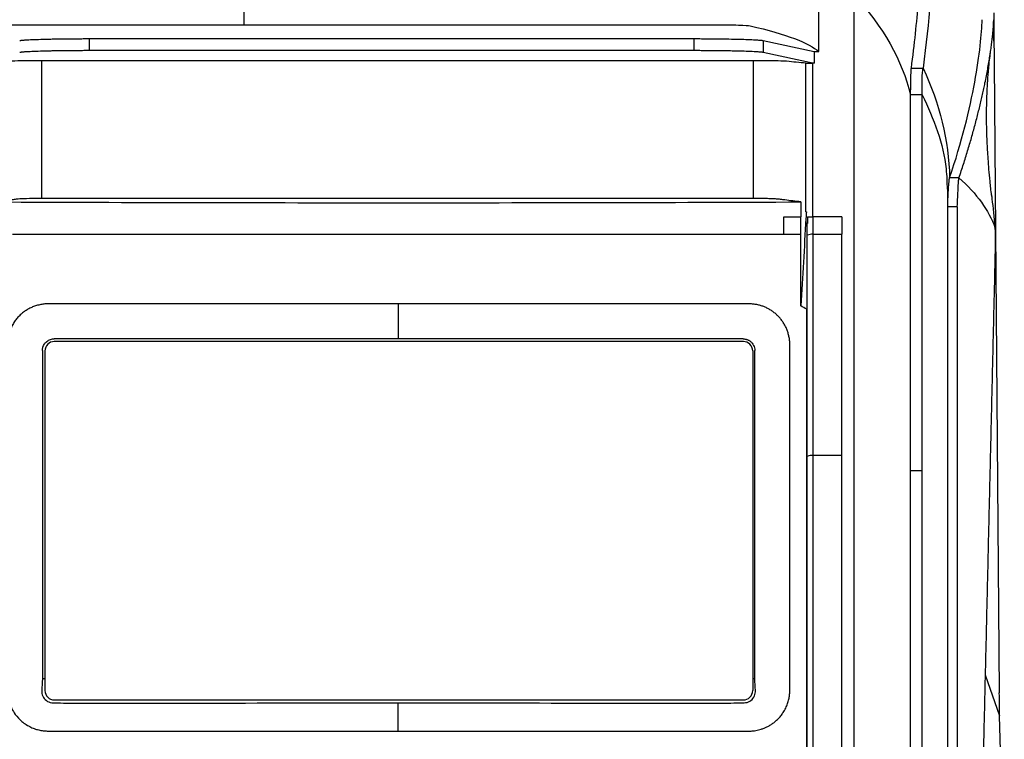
# Model space of a CAD drawing. Header units: millimetres. Extents: x -0.39 to 0.76, y -0.29 to 0.59.
# Tile 45 of 137: x 0.1862 to 0.2706, y 0.1814 to 0.2431. Entities that reach past the tile are written whole.
import ezdxf

# ---------------------------------------------------------------- set-up
doc = ezdxf.new("R2010")
doc.units = ezdxf.units.MM

msp = doc.modelspace()

# ---------------------------------------------------------------- linework, layer by layer
at = {"color": 7, "linetype": 'Continuous', "lineweight": 25}
for p, q in [((0.205454, 0.242698), (0.205454, 0.24559)), ((0.205454, 0.242698), (0.207454, 0.242698)), ((0.207454, 0.242698), (0.24584, 0.242698)), ((0.192185, 0.241508), (0.24401, 0.241508)), ((0.192185, 0.241508), (0.192185, 0.240508)), ((0.24401, 0.240508), (0.24401, 0.241508)), ((0.249947, 0.241345), (0.254305, 0.2404)), ((0.249947, 0.241345), (0.249947, 0.240345)), ((0.192185, 0.240508), (0.24401, 0.240508)), ((0.269721, 0.240575), (0.26973, 0.239465)), ((0.188131, 0.227808), (0.188131, 0.239609)), ((0.249118, 0.239609), (0.188131, 0.239609)), ((0.249118, 0.227808), (0.249118, 0.239609)), ((0.249947, 0.240345), (0.254305, 0.2394)), ((0.254305, 0.2404), (0.254707, 0.2404)), ((0.254305, 0.239393), (0.254168, 0.239393)), ((0.262634, 0.238984), (0.263634, 0.238984)), ((0.26973, 0.239465), (0.270171, 0.185429)), ((0.263572, 0.236691), (0.262572, 0.236691)), ((0.249118, 0.227808), (0.188131, 0.227808)), ((0.265772, 0.217134), (0.265769, 0.228602)), ((0.266572, 0.227086), (0.265772, 0.227086)), ((0.253601, 0.226673), (0.253635, 0.226673)), ((0.253645, 0.226673), (0.253635, 0.226673)), ((0.256669, 0.226236), (0.254219, 0.226236)), ((0.253719, 0.225673), (0.253581, 0.225673)), ((0.253719, 0.224652), (0.253719, 0.225674)), ((0.254219, 0.224736), (0.256669, 0.224736)), ((0.218668, 0.215774), (0.189179, 0.215774)), ((0.248237, 0.215542), (0.189197, 0.215542)), ((0.248219, 0.215774), (0.218668, 0.215774)), ((0.188179, 0.214774), (0.188179, 0.186621)), ((0.188397, 0.214742), (0.188397, 0.185622)), ((0.249037, 0.214742), (0.249037, 0.185622)), ((0.249219, 0.186621), (0.249219, 0.214774)), ((0.256669, 0.20577), (0.254219, 0.20577)), ((0.262572, 0.20449), (0.263572, 0.20449)), ((0.188397, 0.186621), (0.188179, 0.186621)), ((0.249219, 0.186621), (0.249037, 0.186621)), ((0.189197, 0.184822), (0.248237, 0.184822)), ((0.270598, 0.167549), (0.2702, 0.183454))]:
    msp.add_line(p, q, dxfattribs=at)
at = {"color": 9, "linetype": 'Continuous', "lineweight": 25}
msp.add_line((0.268957, 0.186969), (0.2702, 0.183454), dxfattribs=at)
at = {"color": 7, "linetype": 'Continuous', "lineweight": 25}
for centre, radius, start, end in [((0.254098, 0.223925), 0.0008202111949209, 81.480275, 117.480661), ((0.189197, 0.214742), 0.0007999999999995, 90, 180), ((0.248237, 0.214742), 0.0008000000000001, 0, 90), ((0.254097, 0.20477), 0.001007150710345, 82.994471, 111.99248), ((0.189197, 0.185622), 0.0007999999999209, 180, 270), ((0.248237, 0.185622), 0.0008, 270, 0)]:
    msp.add_arc(centre, radius, start, end, dxfattribs=at)
for points, knots in [([(0.2626339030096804, 0.2389839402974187), (0.2629018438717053, 0.2410424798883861), (0.2631006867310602, 0.2429144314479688), (0.2633928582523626, 0.2463270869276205), (0.2636729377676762, 0.2509427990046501), (0.2636263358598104, 0.2541797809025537), (0.2636263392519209, 0.2558546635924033)], [0, 0, 0, 0, 0.25, 0.25, 0.5, 1, 1, 1, 1]), ([(0.2667144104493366, 0.2295846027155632), (0.266780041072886, 0.2297788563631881), (0.2669116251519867, 0.2301683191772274), (0.2670997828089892, 0.2307459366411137), (0.2672818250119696, 0.2313199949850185), (0.2674570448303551, 0.2318894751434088), (0.2676256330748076, 0.2324540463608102), (0.2677875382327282, 0.2330131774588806), (0.2679427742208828, 0.2335663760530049), (0.2680913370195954, 0.2341131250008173), (0.2682332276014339, 0.2346528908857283), (0.2683684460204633, 0.2351851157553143), (0.2684969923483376, 0.2357092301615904), (0.2686188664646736, 0.236224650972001), (0.2687340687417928, 0.2367307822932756), (0.2688425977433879, 0.2372270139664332), (0.2689540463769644, 0.237758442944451), (0.269066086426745, 0.2383208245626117), (0.2691762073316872, 0.2389087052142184), (0.2692758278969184, 0.239477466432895), (0.2693649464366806, 0.2400255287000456), (0.2694435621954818, 0.2405512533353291), (0.2695116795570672, 0.2410529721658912), (0.2695692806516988, 0.2415288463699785), (0.2696164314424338, 0.2419774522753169), (0.269652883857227, 0.2423963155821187), (0.2696795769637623, 0.2427870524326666), (0.2696884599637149, 0.2430183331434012), (0.2696929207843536, 0.2431344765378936)], [0, 0, 0, 0, 0.0318727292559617, 0.0639022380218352, 0.0960886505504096, 0.1284321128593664, 0.1609327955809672, 0.1935908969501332, 0.2264066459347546, 0.2593803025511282, 0.2925120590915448, 0.3258020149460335, 0.3592503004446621, 0.3928570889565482, 0.4266226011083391, 0.4605471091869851, 0.494630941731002, 0.5384988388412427, 0.5827810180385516, 0.6274775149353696, 0.6725884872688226, 0.7181142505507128, 0.764055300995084, 0.8104122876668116, 0.8571853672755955, 0.904374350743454, 0.9519791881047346, 1, 1, 1, 1]), ([(0.2696964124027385, 0.2437357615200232), (0.2696957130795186, 0.2431681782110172), (0.2696944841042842, 0.242170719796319), (0.2697004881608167, 0.2412361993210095), (0.2697030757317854, 0.2408334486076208)], [0, 0, 0, 0, 0.5690295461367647, 1, 1, 1, 1]), ([(0.1640625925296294, 0.2426984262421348), (0.164395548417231, 0.242698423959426), (0.1647285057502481, 0.2426984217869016), (0.1672389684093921, 0.2426984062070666), (0.1715940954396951, 0.2426983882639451), (0.1850580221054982, 0.2426983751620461), (0.1963451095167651, 0.2426984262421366), (0.2054538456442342, 0.2426984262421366)], [3.331036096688, 3.331036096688, 3.331036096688, 3.331036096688, 3.3801780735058, 3.3801780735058, 3.7015597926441, 4.0229415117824, 5.3672068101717, 5.3672068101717, 5.3672068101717, 5.3672068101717]), ([(0.2458404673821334, 0.2426982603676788), (0.2465581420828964, 0.2426982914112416), (0.2472728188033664, 0.2426898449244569), (0.2483520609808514, 0.2426600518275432), (0.2487166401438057, 0.2426387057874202), (0.2488129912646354, 0.2426162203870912)], [0, 0, 0, 0, 0.5, 0.5, 1, 1, 1, 1]), ([(0.1862323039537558, 0.2413417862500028), (0.1862433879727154, 0.2413443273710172), (0.1862654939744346, 0.2413493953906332), (0.1863106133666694, 0.2413569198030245), (0.186364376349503, 0.2413643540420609), (0.1864276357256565, 0.2413716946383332), (0.1865001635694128, 0.2413789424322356), (0.1865820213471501, 0.2413860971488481), (0.1866731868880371, 0.2413931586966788), (0.1867736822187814, 0.2414001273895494), (0.1870103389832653, 0.2414149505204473), (0.1874528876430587, 0.2414365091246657), (0.1880875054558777, 0.2414575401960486), (0.1886651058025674, 0.2414721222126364), (0.1891337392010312, 0.2414818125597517), (0.1896258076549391, 0.241490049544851), (0.1900958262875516, 0.2414962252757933), (0.1905363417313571, 0.2415007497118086), (0.1909412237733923, 0.2415039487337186), (0.1913512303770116, 0.241506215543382), (0.1917663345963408, 0.2415076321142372), (0.1920449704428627, 0.2415078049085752), (0.1921848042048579, 0.2415078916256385)], [0, 0, 0, 0, 0.0280473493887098, 0.0559377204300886, 0.083715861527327, 0.1114270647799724, 0.1391169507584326, 0.1668312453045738, 0.1946155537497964, 0.2225151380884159, 0.2505747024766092, 0.3762239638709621, 0.5019322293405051, 0.5667744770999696, 0.6316791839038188, 0.6954142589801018, 0.7592127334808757, 0.807597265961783, 0.8556329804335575, 0.903554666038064, 0.9515987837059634, 1, 1, 1, 1]), ([(0.2440102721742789, 0.2415078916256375), (0.2440960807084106, 0.2415078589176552), (0.2442672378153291, 0.2415077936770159), (0.2445229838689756, 0.2415072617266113), (0.2447768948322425, 0.2415064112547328), (0.2450289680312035, 0.2415052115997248), (0.2452792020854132, 0.2415036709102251), (0.2455275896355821, 0.2415017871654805), (0.2457741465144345, 0.2414995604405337), (0.2462798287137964, 0.2414942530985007), (0.2470200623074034, 0.2414835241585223), (0.2479056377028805, 0.2414637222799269), (0.2486644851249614, 0.2414394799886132), (0.2491508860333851, 0.2414168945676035), (0.249448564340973, 0.2413986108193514), (0.2496211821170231, 0.2413857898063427), (0.2497622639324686, 0.2413726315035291), (0.2498746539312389, 0.2413591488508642), (0.2499230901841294, 0.2413499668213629), (0.2499474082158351, 0.241345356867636)], [0, 0, 0, 0, 0.0301073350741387, 0.0600532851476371, 0.0898921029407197, 0.1196786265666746, 0.1494679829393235, 0.1793152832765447, 0.209275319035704, 0.2394022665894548, 0.366234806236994, 0.4931459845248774, 0.6178187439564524, 0.7425662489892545, 0.7943230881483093, 0.845664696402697, 0.8968706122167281, 0.948222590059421, 1, 1, 1, 1]), ([(0.2696014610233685, 0.2419066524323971), (0.2696163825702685, 0.241828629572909), (0.2697040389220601, 0.2413702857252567), (0.2697134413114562, 0.2409358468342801), (0.2697212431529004, 0.2405753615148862)], [0, 0, 0, 0, 0.1702277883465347, 1, 1, 1, 1]), ([(0.1862323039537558, 0.2403417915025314), (0.1862437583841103, 0.2403443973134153), (0.1862668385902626, 0.2403496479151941), (0.1863150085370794, 0.240357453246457), (0.1863737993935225, 0.240365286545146), (0.1864444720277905, 0.2403731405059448), (0.1865269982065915, 0.2403810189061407), (0.1866216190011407, 0.240388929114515), (0.1867284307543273, 0.2403968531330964), (0.1869694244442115, 0.2404130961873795), (0.1874219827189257, 0.2404356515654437), (0.1880516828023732, 0.2404564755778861), (0.1886040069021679, 0.2404705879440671), (0.1890188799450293, 0.2404793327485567), (0.1894527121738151, 0.2404869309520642), (0.1899005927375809, 0.2404933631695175), (0.1903574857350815, 0.2404986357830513), (0.1908184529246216, 0.2405027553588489), (0.1912787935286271, 0.2405056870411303), (0.1917341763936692, 0.2405075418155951), (0.1920358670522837, 0.2405077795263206), (0.1921848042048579, 0.2405078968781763)], [0, 0, 0, 0, 0.0288358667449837, 0.0581030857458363, 0.087784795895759, 0.1178621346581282, 0.1483142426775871, 0.1791182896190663, 0.2102495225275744, 0.241681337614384, 0.3700447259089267, 0.4998705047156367, 0.5579545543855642, 0.6158349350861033, 0.6733124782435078, 0.7301961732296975, 0.7863068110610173, 0.841480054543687, 0.8955688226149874, 0.9484449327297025, 1, 1, 1, 1]), ([(0.2440102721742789, 0.2405078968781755), (0.2440926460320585, 0.2405078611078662), (0.2442585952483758, 0.2405077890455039), (0.2445088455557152, 0.2405072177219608), (0.2447616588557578, 0.2405063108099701), (0.2450163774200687, 0.2405050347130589), (0.245272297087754, 0.2405033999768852), (0.2455286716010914, 0.2405014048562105), (0.245784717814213, 0.2404990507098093), (0.2460396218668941, 0.2404963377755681), (0.2462925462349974, 0.2404932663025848), (0.2465426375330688, 0.240489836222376), (0.2467890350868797, 0.2404860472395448), (0.247030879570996, 0.2404818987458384), (0.2472673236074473, 0.240477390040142), (0.2474975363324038, 0.2404725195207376), (0.2477207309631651, 0.2404672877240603), (0.248129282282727, 0.240456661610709), (0.2487101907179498, 0.2404376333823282), (0.2492005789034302, 0.2404144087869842), (0.2494968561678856, 0.2403952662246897), (0.2496547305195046, 0.2403830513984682), (0.2497820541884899, 0.240370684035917), (0.2498820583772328, 0.2403582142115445), (0.2499257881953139, 0.24034961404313), (0.2499474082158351, 0.2403453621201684)], [0, 0, 0, 0, 0.0288958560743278, 0.0582131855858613, 0.0879351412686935, 0.1180429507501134, 0.1485159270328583, 0.1793314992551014, 0.2104652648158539, 0.2418910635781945, 0.273581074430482, 0.3055059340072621, 0.3376348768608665, 0.3699358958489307, 0.4023759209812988, 0.4349210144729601, 0.4675365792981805, 0.5001875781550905, 0.6206644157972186, 0.7581373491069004, 0.8082740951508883, 0.8576227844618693, 0.9060833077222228, 0.9535675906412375, 1, 1, 1, 1]), ([(0.2695053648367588, 0.2280863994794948), (0.2694618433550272, 0.2284910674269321), (0.2693729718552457, 0.2293174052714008), (0.2692801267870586, 0.2303267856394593), (0.269211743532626, 0.2312141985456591), (0.2691669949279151, 0.231933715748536), (0.2691314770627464, 0.2326124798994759), (0.2691072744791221, 0.2332122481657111), (0.2690891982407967, 0.2338478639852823), (0.2690790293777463, 0.2345025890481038), (0.2690783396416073, 0.2352260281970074), (0.269088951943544, 0.2359358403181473), (0.269108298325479, 0.2365811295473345), (0.2691315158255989, 0.2371203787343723), (0.2691557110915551, 0.2375684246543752), (0.2691839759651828, 0.2380129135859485), (0.2692219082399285, 0.23852352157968), (0.2692779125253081, 0.2391526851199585), (0.2693504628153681, 0.2398452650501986), (0.2694127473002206, 0.2403099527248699), (0.2694434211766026, 0.2405388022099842)], [0, 0, 0, 0, 0.0621965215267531, 0.1270062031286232, 0.1936492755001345, 0.2593136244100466, 0.3163176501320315, 0.3638547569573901, 0.4053730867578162, 0.4578124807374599, 0.5165450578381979, 0.5798918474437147, 0.6358813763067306, 0.6837581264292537, 0.723133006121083, 0.7577936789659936, 0.8036752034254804, 0.8614000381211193, 0.9317422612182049, 0.9999999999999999, 0.9999999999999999, 0.9999999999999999, 0.9999999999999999]), ([(0.2535996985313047, 0.2394066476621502), (0.2536395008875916, 0.239402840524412), (0.2537151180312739, 0.2393994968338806), (0.2539165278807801, 0.2393947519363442), (0.2540410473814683, 0.2393934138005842), (0.2541678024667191, 0.2393934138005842)], [0, 0, 0, 0, 0.5, 0.5, 1, 1, 1, 1]), ([(0.2625720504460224, 0.2366911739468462), (0.2625720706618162, 0.2367169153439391), (0.262572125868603, 0.2367872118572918), (0.2625726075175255, 0.2369187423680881), (0.2625737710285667, 0.2370921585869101), (0.2625756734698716, 0.2372754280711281), (0.2625788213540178, 0.2375149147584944), (0.2625834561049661, 0.2377935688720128), (0.2625907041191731, 0.238105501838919), (0.2625981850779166, 0.238347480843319), (0.2626047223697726, 0.2385207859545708), (0.2626105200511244, 0.2386547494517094), (0.262617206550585, 0.2387833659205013), (0.2626252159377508, 0.2389041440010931), (0.2626310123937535, 0.2389573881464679), (0.2626339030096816, 0.238983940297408)], [0, 0, 0, 0, 0.0239680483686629, 0.0654537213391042, 0.1244921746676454, 0.1921891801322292, 0.2499777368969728, 0.3749244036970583, 0.4997190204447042, 0.6247416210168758, 0.6919684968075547, 0.7498467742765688, 0.8335046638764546, 0.9169709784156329, 1, 1, 1, 1]), ([(0.2657850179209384, 0.2278549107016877), (0.2657854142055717, 0.2278797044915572), (0.2657903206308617, 0.2281866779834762), (0.2658167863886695, 0.2286508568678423), (0.2658568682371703, 0.2292837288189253), (0.2658950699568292, 0.2294843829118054), (0.2659141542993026, 0.2295846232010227)], [0, 0, 0, 0, 0.0284343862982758, 0.3520479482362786, 0.676304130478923, 0.9999999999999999, 0.9999999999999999, 0.9999999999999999, 0.9999999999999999]), ([(0.1881308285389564, 0.2278077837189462), (0.1877601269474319, 0.2278077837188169), (0.187391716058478, 0.2278041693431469), (0.1867337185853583, 0.2277905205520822), (0.1864524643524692, 0.2277801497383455), (0.1861485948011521, 0.2277614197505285), (0.1860693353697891, 0.2277546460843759), (0.1859479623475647, 0.2277406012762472), (0.185888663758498, 0.2277335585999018), (0.1857151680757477, 0.2277123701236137), (0.1856074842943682, 0.227698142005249), (0.1850656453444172, 0.2276270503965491), (0.1846314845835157, 0.2275701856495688), (0.184197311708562, 0.2275133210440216)], [0, 0, 0, 0, 0.1250000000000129, 0.1250000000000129, 0.2500000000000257, 0.2500000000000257, 0.3125000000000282, 0.3125000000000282, 0.3750000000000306, 0.3750000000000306, 0.5000000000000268, 0.5000000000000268, 1, 1, 1, 1]), ([(0.2531746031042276, 0.2275134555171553), (0.2527114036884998, 0.227570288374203), (0.2522482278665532, 0.2276271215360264), (0.2516699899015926, 0.2276981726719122), (0.2515551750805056, 0.2277123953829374), (0.2513708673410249, 0.2277335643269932), (0.2513079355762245, 0.2277405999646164), (0.2512114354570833, 0.2277511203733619), (0.2511780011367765, 0.2277546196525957), (0.2510969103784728, 0.2277613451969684), (0.2510513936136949, 0.2277645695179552), (0.2509007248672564, 0.227773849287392), (0.250779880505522, 0.227779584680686), (0.2505071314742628, 0.2277896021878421), (0.2503571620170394, 0.2277938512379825), (0.2498626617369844, 0.2278041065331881), (0.2494907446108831, 0.2278077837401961), (0.249118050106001, 0.2278077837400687)], [0, 0, 0, 0, 0.500000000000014, 0.500000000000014, 0.6250000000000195, 0.6250000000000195, 0.6875000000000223, 0.6875000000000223, 0.7187500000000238, 0.7187500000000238, 0.7500000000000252, 0.7500000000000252, 0.81250000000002, 0.81250000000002, 0.8750000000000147, 0.8750000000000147, 1, 1, 1, 1]), ([(0.2694983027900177, 0.2281313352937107), (0.269511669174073, 0.2280169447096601), (0.2696095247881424, 0.2271794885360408), (0.269706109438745, 0.2261824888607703), (0.2697895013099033, 0.2253216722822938)], [0, 0, 0, 0, 0.1365929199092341, 0.9999999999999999, 0.9999999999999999, 0.9999999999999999, 0.9999999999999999]), ([(0.184197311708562, 0.2275133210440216), (0.1956539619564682, 0.2274668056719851), (0.2071702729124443, 0.2274434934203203), (0.2244471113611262, 0.2274435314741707), (0.230204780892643, 0.2274493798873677), (0.241701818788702, 0.2274726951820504), (0.2474455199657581, 0.2274901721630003), (0.2531746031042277, 0.2275134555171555)], [0, 0, 0, 0, 0.4999999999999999, 0.4999999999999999, 0.7499999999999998, 0.7499999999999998, 1, 1, 1, 1]), ([(0.2531746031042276, 0.2275134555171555), (0.2531747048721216, 0.2272466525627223), (0.2531748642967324, 0.2269798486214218), (0.2531750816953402, 0.2267130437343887), (0.2531752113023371, 0.2265539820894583), (0.2531753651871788, 0.2263949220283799), (0.2531755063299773, 0.2262358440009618)], [0.01274791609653, 0.01274791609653, 0.01274791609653, 0.01274791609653, 0.0135612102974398, 0.0135612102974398, 0.0135612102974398, 0.0140460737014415, 0.0140460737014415, 0.0140460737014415, 0.0140460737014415]), ([(0.2665722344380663, 0.2270856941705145), (0.2665722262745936, 0.226633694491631), (0.2665722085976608, 0.2256549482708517), (0.2665721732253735, 0.2240740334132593), (0.2665721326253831, 0.222268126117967), (0.2665720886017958, 0.2202369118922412), (0.2665720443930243, 0.21798012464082), (0.2665720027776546, 0.2154974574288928), (0.2665719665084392, 0.2127885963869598), (0.2665719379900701, 0.2098532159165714), (0.266571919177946, 0.2066909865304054), (0.2665719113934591, 0.2033015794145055), (0.2665719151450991, 0.1996846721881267), (0.2665719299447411, 0.1958399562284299), (0.2665719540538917, 0.1917671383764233), (0.266571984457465, 0.1874659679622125), (0.2665720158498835, 0.1829361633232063), (0.2665720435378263, 0.178177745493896), (0.2665720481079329, 0.1749278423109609), (0.2665720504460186, 0.1732651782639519)], [0, 0, 0, 0, 0.0253238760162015, 0.0548355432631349, 0.0885349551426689, 0.1264220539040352, 0.1684967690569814, 0.2147590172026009, 0.2652087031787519, 0.3198457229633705, 0.3786699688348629, 0.4416813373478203, 0.5088797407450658, 0.5802651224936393, 0.65583747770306, 0.7355968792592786, 0.8195435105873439, 0.9076777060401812, 1, 1, 1, 1]), ([(0.2531761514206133, 0.2247357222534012), (0.2531761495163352, 0.2249593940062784), (0.2531760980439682, 0.2251830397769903), (0.2531759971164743, 0.2254066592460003), (0.2531759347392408, 0.2255448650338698), (0.2531758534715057, 0.2256830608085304), (0.2531757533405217, 0.2258212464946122), (0.2531756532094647, 0.2259594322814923), (0.253175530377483, 0.2260976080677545), (0.2531754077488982, 0.2262357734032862)], [0, 0, 0, 0, 0.000681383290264, 0.000681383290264, 0.000681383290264, 0.0011025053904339, 0.0011025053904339, 0.0011025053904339, 0.0015236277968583, 0.0015236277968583, 0.0015236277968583, 0.0015236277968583]), ([(0.2537207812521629, 0.2262357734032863), (0.2537234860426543, 0.2262357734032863), (0.2537287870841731, 0.2262357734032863), (0.2537502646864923, 0.2262357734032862), (0.2537817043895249, 0.2262357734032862), (0.2538238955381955, 0.2262357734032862), (0.2538766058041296, 0.2262357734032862), (0.2539560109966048, 0.2262357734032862), (0.2540699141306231, 0.2262357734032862), (0.2541695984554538, 0.2262357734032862), (0.2542194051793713, 0.2262357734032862)], [0, 0, 0, 0, 0.1028964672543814, 0.2016638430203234, 0.2986490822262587, 0.396327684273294, 0.4971240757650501, 0.603249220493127, 0.8017656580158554, 1, 1, 1, 1]), ([(0.2566694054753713, 0.2262357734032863), (0.2566694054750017, 0.2259858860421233), (0.2566694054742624, 0.2254859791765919), (0.2566694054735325, 0.2249858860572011), (0.2566694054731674, 0.2247357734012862)], [0, 0, 0, 0, 0.4998678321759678, 0.9999999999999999, 0.9999999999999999, 0.9999999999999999, 0.9999999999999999]), ([(0.2697895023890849, 0.2253217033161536), (0.2697910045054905, 0.2253045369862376), (0.2697939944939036, 0.2252703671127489), (0.2697979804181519, 0.2252060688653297), (0.2698015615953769, 0.2251325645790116), (0.2698047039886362, 0.2250489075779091), (0.2698087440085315, 0.224909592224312), (0.2698125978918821, 0.2246901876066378), (0.2698145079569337, 0.2243636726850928), (0.2698136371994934, 0.2239950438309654), (0.2698102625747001, 0.2236355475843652), (0.2698054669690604, 0.2233043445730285), (0.2698001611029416, 0.2230092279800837), (0.2697956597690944, 0.2228075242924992), (0.2697933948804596, 0.2227060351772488)], [0, 0, 0, 0, 0.0507618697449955, 0.1010423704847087, 0.1510268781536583, 0.2009040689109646, 0.250863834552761, 0.3746224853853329, 0.5000333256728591, 0.6252964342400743, 0.7492035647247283, 0.8323257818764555, 0.9156331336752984, 1, 1, 1, 1]), ([(0.1856194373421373, 0.2247358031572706), (0.1966032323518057, 0.2247358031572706), (0.2134793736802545, 0.2247358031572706), (0.2355445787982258, 0.2247358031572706), (0.2465505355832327, 0.2247358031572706), (0.2517163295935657, 0.2247358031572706)], [0.8797212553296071, 0.8797212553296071, 0.8797212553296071, 0.8797212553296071, 19.11398431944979, 28.77080528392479, 37.34656323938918, 37.34656323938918, 37.34656323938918, 37.34656323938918]), ([(0.2537194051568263, 0.2057038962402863), (0.2537194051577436, 0.2065000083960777), (0.2537194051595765, 0.2080908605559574), (0.2537194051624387, 0.2104732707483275), (0.2537194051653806, 0.212850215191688), (0.2537194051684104, 0.215221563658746), (0.2537194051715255, 0.2175873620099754), (0.2537194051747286, 0.2199475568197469), (0.2537194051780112, 0.2223023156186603), (0.2537194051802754, 0.2238693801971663), (0.2537194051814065, 0.2246522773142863)], [0, 0, 0, 0, 0.1257410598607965, 0.2512653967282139, 0.3765754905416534, 0.5016738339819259, 0.6265629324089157, 0.7512453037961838, 0.8757234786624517, 1, 1, 1, 1]), ([(0.2697933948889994, 0.222706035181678), (0.269771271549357, 0.2217556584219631), (0.2697271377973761, 0.2198597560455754), (0.2696607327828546, 0.2170220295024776), (0.2695945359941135, 0.2141980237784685), (0.2695286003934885, 0.2113876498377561), (0.2694629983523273, 0.2085909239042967), (0.2693977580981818, 0.2058078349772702), (0.269332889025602, 0.2030383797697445), (0.2692683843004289, 0.2002825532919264), (0.2692042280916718, 0.1975403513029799), (0.2691404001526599, 0.1948117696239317), (0.2690768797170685, 0.1920968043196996), (0.2690136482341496, 0.1893954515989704), (0.2689506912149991, 0.1867077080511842), (0.2688879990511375, 0.1840335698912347), (0.2688255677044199, 0.1813730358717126), (0.2687633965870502, 0.1787260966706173), (0.2687014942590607, 0.1760927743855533), (0.2686602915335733, 0.1743416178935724), (0.268639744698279, 0.1734683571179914)], [0, 0, 0, 0, 0.0580344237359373, 0.1157726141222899, 0.1732154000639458, 0.2303636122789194, 0.2872180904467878, 0.3437796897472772, 0.4000492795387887, 0.4560277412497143, 0.5117159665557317, 0.5671148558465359, 0.6222253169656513, 0.6770482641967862, 0.7315846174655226, 0.7858353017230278, 0.8398012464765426, 0.8934833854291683, 0.9468826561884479, 1, 1, 1, 1]), ([(0.1886786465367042, 0.2187736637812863), (0.1886163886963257, 0.2187727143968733), (0.1884926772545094, 0.2187708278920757), (0.1883084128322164, 0.218755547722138), (0.1881266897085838, 0.2187314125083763), (0.1879473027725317, 0.2186977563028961), (0.1877703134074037, 0.2186550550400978), (0.1875960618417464, 0.2186034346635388), (0.1874250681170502, 0.2185430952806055), (0.1872578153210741, 0.2184741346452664), (0.1870946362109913, 0.2183966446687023), (0.186935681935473, 0.2183107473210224), (0.1867810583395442, 0.2182164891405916), (0.1866309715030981, 0.2181139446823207), (0.1864857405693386, 0.2180033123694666), (0.1863458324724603, 0.2178848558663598), (0.1862117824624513, 0.2177588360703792), (0.1860840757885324, 0.2176253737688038), (0.1859630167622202, 0.2174845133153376), (0.1858487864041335, 0.2173361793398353), (0.1857416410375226, 0.2171803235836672), (0.1856420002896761, 0.2170172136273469), (0.1855504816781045, 0.2168474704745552), (0.1854677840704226, 0.2166716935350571), (0.1853945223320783, 0.2164895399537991), (0.185330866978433, 0.2163007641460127), (0.1852771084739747, 0.2161054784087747), (0.1852339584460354, 0.2159045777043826), (0.1852025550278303, 0.2156986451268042), (0.1851824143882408, 0.2154877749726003), (0.1851799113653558, 0.2153455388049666), (0.185178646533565, 0.2152736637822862)], [0, 0, 0, 0, 0.0339651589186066, 0.0674915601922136, 0.1007271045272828, 0.133812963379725, 0.166835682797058, 0.1997891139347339, 0.2326582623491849, 0.2654317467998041, 0.2981393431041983, 0.3308521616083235, 0.3636425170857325, 0.396578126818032, 0.4296762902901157, 0.4629202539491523, 0.4962915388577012, 0.5297850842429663, 0.5634701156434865, 0.5974427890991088, 0.6318016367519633, 0.6665897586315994, 0.701721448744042, 0.7370866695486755, 0.7727295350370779, 0.8090927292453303, 0.8461152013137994, 0.8836773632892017, 0.9217410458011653, 0.9604540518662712, 1, 1, 1, 1]), ([(0.2186678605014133, 0.2187736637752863), (0.2180422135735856, 0.2187736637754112), (0.2167910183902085, 0.218773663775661), (0.2149144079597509, 0.2187736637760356), (0.2130381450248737, 0.2187736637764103), (0.2111622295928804, 0.2187736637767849), (0.2092866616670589, 0.2187736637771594), (0.2074114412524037, 0.2187736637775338), (0.2055365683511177, 0.2187736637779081), (0.2036620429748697, 0.2187736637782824), (0.2017878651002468, 0.2187736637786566), (0.1999140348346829, 0.2187736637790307), (0.1980405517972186, 0.2187736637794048), (0.1961674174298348, 0.2187736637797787), (0.1942946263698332, 0.2187736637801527), (0.1924221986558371, 0.2187736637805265), (0.1905500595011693, 0.2187736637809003), (0.1893024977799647, 0.2187736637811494), (0.1886786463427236, 0.218773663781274)], [0, 0, 0, 0, 0.0625139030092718, 0.1250179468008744, 0.1875138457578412, 0.25000331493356, 0.3124880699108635, 0.3749698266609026, 0.4374503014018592, 0.4999312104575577, 0.5624142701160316, 0.6249011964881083, 0.6873937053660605, 0.749893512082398, 0.8124023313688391, 0.874921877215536, 0.9374538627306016, 1, 1, 1, 1]), ([(0.2487186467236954, 0.2187736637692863), (0.2480935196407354, 0.218773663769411), (0.2468434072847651, 0.2187736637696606), (0.2449674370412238, 0.2187736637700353), (0.2430911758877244, 0.2187736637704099), (0.2412145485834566, 0.2187736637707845), (0.2393375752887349, 0.2187736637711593), (0.2374602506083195, 0.2187736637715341), (0.2355825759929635, 0.2187736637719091), (0.2337045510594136, 0.2187736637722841), (0.2318261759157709, 0.218773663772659), (0.2299474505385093, 0.2187736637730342), (0.2280683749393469, 0.2187736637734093), (0.2261889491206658, 0.2187736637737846), (0.2243091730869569, 0.2187736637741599), (0.2224290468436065, 0.2187736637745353), (0.2205485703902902, 0.2187736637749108), (0.2192947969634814, 0.2187736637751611), (0.2186678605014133, 0.2187736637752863)], [0, 0, 0, 0, 0.0625461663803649, 0.1250781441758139, 0.1875976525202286, 0.2501064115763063, 0.3126061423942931, 0.3750985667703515, 0.4375854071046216, 0.5000683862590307, 0.5625492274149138, 0.6250296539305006, 0.6875113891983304, 0.7499961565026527, 0.8124856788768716, 0.8749816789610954, 0.9374858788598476, 1, 1, 1, 1]), ([(0.2522186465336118, 0.2152736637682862), (0.252217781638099, 0.2153331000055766), (0.2522160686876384, 0.2154508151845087), (0.2522022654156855, 0.2156255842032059), (0.252180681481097, 0.2157967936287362), (0.2521508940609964, 0.2159646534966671), (0.2521135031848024, 0.2161291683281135), (0.2520688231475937, 0.2162901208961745), (0.2520172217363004, 0.2164471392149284), (0.2519590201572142, 0.2165998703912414), (0.2518944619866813, 0.2167480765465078), (0.251823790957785, 0.2168916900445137), (0.2517471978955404, 0.2170307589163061), (0.2516648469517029, 0.217165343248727), (0.251576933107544, 0.2172954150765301), (0.251483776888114, 0.2174208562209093), (0.2513857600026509, 0.217541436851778), (0.2512832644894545, 0.217656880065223), (0.2511766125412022, 0.2177669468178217), (0.2510659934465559, 0.2178715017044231), (0.2509515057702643, 0.2179705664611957), (0.2508331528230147, 0.2180642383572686), (0.2507109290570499, 0.2181526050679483), (0.2505849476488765, 0.2182356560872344), (0.2504555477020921, 0.2183132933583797), (0.2503232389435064, 0.2183852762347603), (0.2501885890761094, 0.2184513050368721), (0.2500516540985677, 0.2185112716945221), (0.2499121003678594, 0.2185651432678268), (0.2497696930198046, 0.2186131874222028), (0.2496246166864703, 0.2186553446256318), (0.2494774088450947, 0.2186914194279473), (0.2493284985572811, 0.2187211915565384), (0.2491781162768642, 0.2187445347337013), (0.2490262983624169, 0.2187612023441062), (0.2488729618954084, 0.2187717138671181), (0.2487702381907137, 0.2187730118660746), (0.2487186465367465, 0.2187736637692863)], [0, 0, 0, 0, 0.0327044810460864, 0.0647721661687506, 0.096326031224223, 0.1274800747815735, 0.1583140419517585, 0.1888227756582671, 0.2189870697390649, 0.2487906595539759, 0.2782316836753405, 0.3073589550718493, 0.3362331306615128, 0.3649126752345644, 0.393449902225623, 0.4218471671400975, 0.4500756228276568, 0.4781071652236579, 0.5059157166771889, 0.5335049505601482, 0.5609364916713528, 0.5882780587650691, 0.6155962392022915, 0.6429495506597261, 0.6703184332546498, 0.6976353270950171, 0.7248326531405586, 0.7518463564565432, 0.7789074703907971, 0.8061702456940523, 0.8335819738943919, 0.8610889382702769, 0.8886397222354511, 0.9162408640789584, 0.9439559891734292, 0.9718526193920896, 0.9999999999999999, 0.9999999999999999, 0.9999999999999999, 0.9999999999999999]), ([(0.2536694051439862, 0.1797357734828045), (0.2536694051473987, 0.1844451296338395), (0.2536694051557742, 0.1943271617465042), (0.2536694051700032, 0.2071804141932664), (0.2536694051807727, 0.2153166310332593), (0.2536694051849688, 0.2183058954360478)], [0.1320943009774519, 0.1320943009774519, 0.1320943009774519, 0.1320943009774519, 0.4192482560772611, 0.735373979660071, 0.9194054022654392, 0.9194054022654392, 0.9194054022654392, 0.9194054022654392]), ([(0.2657720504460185, 0.1732651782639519), (0.2657720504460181, 0.1792652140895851), (0.2657720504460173, 0.1912653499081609), (0.2657720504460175, 0.2060891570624), (0.2657720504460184, 0.2148871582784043), (0.2657720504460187, 0.2177272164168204)], [0, 0, 0, 0, 0.4037630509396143, 0.8075304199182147, 1, 1, 1, 1]), ([(0.1881786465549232, 0.2147736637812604), (0.1881794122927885, 0.2148038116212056), (0.1881809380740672, 0.2148638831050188), (0.1881934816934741, 0.2149531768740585), (0.1882135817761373, 0.2150410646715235), (0.1882509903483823, 0.2151553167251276), (0.1883165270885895, 0.2152915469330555), (0.1884236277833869, 0.2154373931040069), (0.1885547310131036, 0.2155625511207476), (0.1887065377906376, 0.2156608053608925), (0.1888731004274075, 0.2157333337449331), (0.1889915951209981, 0.2157547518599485), (0.1890508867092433, 0.2157654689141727)], [0, 0, 0, 0, 0.0627335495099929, 0.1250005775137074, 0.1873145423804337, 0.2501877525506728, 0.3749690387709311, 0.5001241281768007, 0.6249054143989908, 0.7500605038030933, 0.8749369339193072, 1, 1, 1, 1]), ([(0.2484228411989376, 0.2157525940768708), (0.248455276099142, 0.2157449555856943), (0.2485193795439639, 0.2157298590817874), (0.2486114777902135, 0.2156961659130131), (0.2486986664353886, 0.215654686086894), (0.2487807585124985, 0.2156046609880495), (0.2488577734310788, 0.2155463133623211), (0.2489296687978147, 0.2154795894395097), (0.249024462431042, 0.2153732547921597), (0.2491257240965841, 0.2152178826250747), (0.2492051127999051, 0.2150016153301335), (0.249214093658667, 0.2148503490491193), (0.2492186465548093, 0.2147736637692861)], [0, 0, 0, 0, 0.0731981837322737, 0.1446668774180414, 0.215083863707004, 0.2851574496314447, 0.3556063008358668, 0.427137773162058, 0.5004278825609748, 0.6683766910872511, 0.831881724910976, 1, 1, 1, 1]), ([(0.2522186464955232, 0.1856536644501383), (0.2522186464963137, 0.1864155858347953), (0.2522186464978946, 0.187939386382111), (0.2522186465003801, 0.1902237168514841), (0.2522186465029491, 0.192506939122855), (0.2522186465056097, 0.1947889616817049), (0.2522186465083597, 0.1970698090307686), (0.2522186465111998, 0.1993494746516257), (0.2522186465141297, 0.2016279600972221), (0.2522186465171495, 0.2039052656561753), (0.2522186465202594, 0.2061813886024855), (0.2522186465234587, 0.2084563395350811), (0.2522186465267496, 0.2107300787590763), (0.252218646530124, 0.2130027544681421), (0.2522186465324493, 0.214516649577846), (0.252218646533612, 0.2152736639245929)], [0, 0, 0, 0, 0.0769129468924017, 0.1538216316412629, 0.2307276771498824, 0.3076327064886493, 0.3845383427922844, 0.4614462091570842, 0.5383579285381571, 0.6152751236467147, 0.6921994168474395, 0.7691324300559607, 0.8460757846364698, 0.9230311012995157, 0.9999999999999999, 0.9999999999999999, 0.9999999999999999, 0.9999999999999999]), ([(0.2537194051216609, 0.1618450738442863), (0.2537194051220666, 0.1626756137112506), (0.2537194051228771, 0.1643347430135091), (0.2537194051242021, 0.1668197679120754), (0.2537194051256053, 0.1692983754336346), (0.2537194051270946, 0.1717705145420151), (0.253719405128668, 0.1742361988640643), (0.2537194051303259, 0.1766954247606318), (0.2537194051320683, 0.1791481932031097), (0.2537194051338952, 0.181594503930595), (0.2537194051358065, 0.184034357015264), (0.2537194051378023, 0.1864677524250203), (0.2537194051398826, 0.1888946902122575), (0.2537194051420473, 0.1913151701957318), (0.2537194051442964, 0.1937291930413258), (0.2537194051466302, 0.1961367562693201), (0.2537194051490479, 0.1985378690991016), (0.2537194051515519, 0.2009324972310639), (0.2537194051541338, 0.2033207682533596), (0.2537194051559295, 0.2049100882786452), (0.2537194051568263, 0.2057038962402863)], [0, 0, 0, 0, 0.0566420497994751, 0.1131510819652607, 0.1695280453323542, 0.2257738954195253, 0.2818895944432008, 0.3378761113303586, 0.3937344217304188, 0.4494655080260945, 0.5050703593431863, 0.5605499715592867, 0.6159053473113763, 0.6711374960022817, 0.7262474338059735, 0.781236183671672, 0.8361047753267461, 0.8908542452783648, 0.9454856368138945, 1, 1, 1, 1]), ([(0.2566694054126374, 0.1603098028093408), (0.2566694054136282, 0.1624801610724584), (0.2566694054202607, 0.1756932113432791), (0.2566694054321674, 0.1908577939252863), (0.2566694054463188, 0.2038016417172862), (0.2566694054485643, 0.2057696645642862)], [0.0002290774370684, 0.0002290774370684, 0.0002290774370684, 0.0002290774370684, 2.377708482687, 14.4781771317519, 16.649708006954, 16.649708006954, 16.649708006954, 16.649708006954]), ([(0.1881786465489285, 0.1866211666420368), (0.1881580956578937, 0.1862910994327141), (0.1881380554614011, 0.1859610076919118), (0.18811796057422, 0.1855481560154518), (0.1881229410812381, 0.1854642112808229), (0.1881531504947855, 0.185302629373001), (0.1881777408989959, 0.18522443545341), (0.1882814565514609, 0.1849980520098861), (0.1883878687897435, 0.184866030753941), (0.188654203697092, 0.1846689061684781), (0.1888133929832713, 0.1846056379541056), (0.1890605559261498, 0.1845760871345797), (0.1891451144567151, 0.1845771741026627), (0.1893128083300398, 0.1845727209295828), (0.1897320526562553, 0.1845621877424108), (0.1901513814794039, 0.1845548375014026), (0.1911578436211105, 0.1845445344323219), (0.191828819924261, 0.1845483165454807), (0.1931707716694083, 0.1845499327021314), (0.1938417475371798, 0.1845507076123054), (0.197196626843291, 0.1845543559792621), (0.1998805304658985, 0.1845564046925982), (0.2079322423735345, 0.184560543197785), (0.2133000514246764, 0.1845609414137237), (0.2186678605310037, 0.1845602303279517)], [0, 0, 0, 0, 0.0312500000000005, 0.0312500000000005, 0.0390624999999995, 0.0390624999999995, 0.0468749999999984, 0.0468749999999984, 0.0624999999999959, 0.0624999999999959, 0.0781249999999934, 0.0781249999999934, 0.0859374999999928, 0.0859374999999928, 0.0937499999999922, 0.1249999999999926, 0.1249999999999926, 0.1874999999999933, 0.1874999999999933, 0.249999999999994, 0.249999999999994, 0.4999999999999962, 0.4999999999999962, 1, 1, 1, 1]), ([(0.2186678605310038, 0.1845602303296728), (0.2240490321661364, 0.1845613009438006), (0.2294302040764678, 0.1845606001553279), (0.2375019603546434, 0.184556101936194), (0.2401925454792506, 0.1845539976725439), (0.2435557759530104, 0.1845504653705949), (0.2442284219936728, 0.1845497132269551), (0.2455737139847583, 0.1845481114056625), (0.2462463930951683, 0.1845446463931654), (0.2472552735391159, 0.1845563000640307), (0.2475915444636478, 0.1845627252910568), (0.2480118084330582, 0.1845732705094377), (0.248095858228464, 0.1845755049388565), (0.2482639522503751, 0.1845802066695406), (0.2483487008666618, 0.1845793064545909), (0.2485959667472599, 0.1846113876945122), (0.2487548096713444, 0.1846764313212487), (0.2490201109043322, 0.1848778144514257), (0.2491260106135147, 0.1850136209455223), (0.249225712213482, 0.1852405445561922), (0.2492496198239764, 0.1853208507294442), (0.2492771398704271, 0.1854843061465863), (0.2492795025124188, 0.1855657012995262), (0.2492589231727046, 0.185971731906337), (0.249238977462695, 0.1862964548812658), (0.2492186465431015, 0.1866211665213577)], [0, 0, 0, 0, 0.5000000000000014, 0.5000000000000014, 0.750000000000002, 0.750000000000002, 0.8125000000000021, 0.8125000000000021, 0.8750000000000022, 0.8750000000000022, 0.9062500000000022, 0.9062500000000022, 0.9140625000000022, 0.9140625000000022, 0.9218750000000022, 0.9218750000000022, 0.9375000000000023, 0.9375000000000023, 0.9531250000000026, 0.9531250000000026, 0.9609375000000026, 0.9609375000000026, 0.9687500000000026, 0.9687500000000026, 1, 1, 1, 1]), ([(0.1851786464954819, 0.1856536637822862), (0.1851795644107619, 0.1855926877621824), (0.185181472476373, 0.1854659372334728), (0.1851983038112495, 0.185264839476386), (0.1852306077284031, 0.1850367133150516), (0.1852887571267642, 0.1847670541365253), (0.1853891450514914, 0.1844385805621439), (0.1855648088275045, 0.1840283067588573), (0.1858842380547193, 0.1835080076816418), (0.1863130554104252, 0.1830454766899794), (0.1867833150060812, 0.1826995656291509), (0.1871774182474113, 0.1824818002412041), (0.1875711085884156, 0.1823250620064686), (0.1879553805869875, 0.1822228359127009), (0.1883235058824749, 0.1821640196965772), (0.1885631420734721, 0.1821570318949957), (0.1886786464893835, 0.1821536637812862)], [0, 0, 0, 0, 0.0332636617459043, 0.0691449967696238, 0.1101174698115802, 0.1590618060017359, 0.2197350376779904, 0.29757166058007, 0.4023867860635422, 0.5521037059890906, 0.638863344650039, 0.7206084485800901, 0.7973631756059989, 0.8695647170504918, 0.9371303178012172, 1, 1, 1, 1]), ([(0.2487186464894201, 0.1821536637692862), (0.2487793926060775, 0.1821545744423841), (0.2489058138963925, 0.1821564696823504), (0.2491023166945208, 0.1821728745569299), (0.2493127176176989, 0.1822022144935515), (0.2495363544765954, 0.1822481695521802), (0.2497718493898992, 0.1823130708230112), (0.2500168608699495, 0.1823997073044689), (0.2502685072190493, 0.1825110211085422), (0.2505239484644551, 0.1826500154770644), (0.2507800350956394, 0.182819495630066), (0.2510325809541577, 0.183021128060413), (0.251276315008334, 0.1832558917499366), (0.251505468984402, 0.1835255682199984), (0.2517249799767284, 0.1838468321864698), (0.2519162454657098, 0.1842085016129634), (0.2520628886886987, 0.1845957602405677), (0.2521568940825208, 0.1849678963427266), (0.2522097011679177, 0.1853191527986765), (0.2522157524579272, 0.1855454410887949), (0.2522186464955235, 0.1856536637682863)], [0, 0, 0, 0, 0.0330568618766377, 0.0687960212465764, 0.1073123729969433, 0.1487552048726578, 0.1931647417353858, 0.2404257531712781, 0.2904042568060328, 0.3431851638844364, 0.399006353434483, 0.4578865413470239, 0.5194556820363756, 0.583618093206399, 0.6509543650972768, 0.7317766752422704, 0.8066246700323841, 0.8766487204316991, 0.9410070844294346, 1, 1, 1, 1]), ([(0.1886786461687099, 0.182153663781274), (0.1893443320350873, 0.1821536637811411), (0.190675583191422, 0.1821536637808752), (0.1926731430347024, 0.1821536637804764), (0.1946709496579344, 0.1821536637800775), (0.1966690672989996, 0.1821536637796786), (0.1986674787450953, 0.1821536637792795), (0.2006661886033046, 0.1821536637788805), (0.2026651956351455, 0.1821536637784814), (0.2046645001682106, 0.1821536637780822), (0.2066641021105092, 0.1821536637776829), (0.2086640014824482, 0.1821536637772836), (0.2106641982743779, 0.1821536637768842), (0.2126646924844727, 0.1821536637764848), (0.214665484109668, 0.1821536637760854), (0.2166665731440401, 0.1821536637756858), (0.2180007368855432, 0.1821536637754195), (0.218667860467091, 0.1821536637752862)], [0, 0, 0, 0, 0.0667036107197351, 0.1333951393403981, 0.2000761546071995, 0.2667482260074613, 0.3334129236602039, 0.4000718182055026, 0.4667264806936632, 0.5333784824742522, 0.6000293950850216, 0.6666807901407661, 0.733334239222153, 0.7999913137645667, 0.8666535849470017, 0.9333226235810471, 1, 1, 1, 1]), ([(0.218667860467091, 0.1821536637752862), (0.2193363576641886, 0.1821536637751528), (0.220673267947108, 0.1821536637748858), (0.2226784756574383, 0.1821536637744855), (0.2246833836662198, 0.1821536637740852), (0.2266879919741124, 0.1821536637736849), (0.2286923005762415, 0.1821536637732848), (0.2306963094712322, 0.1821536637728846), (0.2327000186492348, 0.1821536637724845), (0.2347034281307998, 0.1821536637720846), (0.2367065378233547, 0.1821536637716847), (0.2387093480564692, 0.1821536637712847), (0.2407118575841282, 0.1821536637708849), (0.2427140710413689, 0.1821536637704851), (0.2447159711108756, 0.1821536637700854), (0.2467176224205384, 0.1821536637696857), (0.2480515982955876, 0.1821536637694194), (0.248718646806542, 0.1821536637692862)], [0, 0, 0, 0, 0.0666775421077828, 0.1333466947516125, 0.2000090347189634, 0.2666661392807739, 0.3333195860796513, 0.3999709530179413, 0.4666218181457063, 0.5332737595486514, 0.5999283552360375, 0.666587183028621, 0.7332518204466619, 0.7999238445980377, 0.8666048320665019, 0.9332963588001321, 1, 1, 1, 1])]:
    msp.add_open_spline(points, degree=3, knots=knots, dxfattribs=at)
for points in [[(0.2646263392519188, 0.2558546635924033), (0.2646263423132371, 0.254179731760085), (0.2646877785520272, 0.2498634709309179), (0.2641706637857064, 0.2430968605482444), (0.2636338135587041, 0.2389839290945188)], [(0.2547037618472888, 0.2403998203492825), (0.2547072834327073, 0.242024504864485), (0.2547072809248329, 0.2436476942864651), (0.2547072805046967, 0.2452689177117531)], [(0.2577072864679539, 0.2452689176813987), (0.257707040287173, 0.2322583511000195), (0.2577067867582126, 0.2191391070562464), (0.2577064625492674, 0.2059530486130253)], [(0.2577072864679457, 0.2452689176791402), (0.2602070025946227, 0.2425525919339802), (0.2618537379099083, 0.2396490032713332), (0.2625720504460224, 0.2366911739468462)], [(0.2659141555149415, 0.2295846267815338), (0.2669515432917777, 0.2326410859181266), (0.2683169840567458, 0.2382671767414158), (0.2686661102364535, 0.2419629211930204), (0.26869410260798, 0.2431344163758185)], [(0.2488129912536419, 0.2426162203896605), (0.2519578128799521, 0.2418811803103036), (0.2538767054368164, 0.2411409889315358), (0.2547037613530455, 0.2403997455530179)], [(0.1872504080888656, 0.2396085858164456), (0.1863923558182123, 0.2396089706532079), (0.1855855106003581, 0.2395895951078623), (0.1853372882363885, 0.2395638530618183)], [(0.1881308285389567, 0.2396086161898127), (0.1878376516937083, 0.2396085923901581), (0.187547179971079, 0.2396084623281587), (0.1872504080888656, 0.2396085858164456)], [(0.2500450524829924, 0.2396085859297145), (0.2497337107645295, 0.2396084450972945), (0.2494268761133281, 0.2396085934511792), (0.2491180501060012, 0.2396086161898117)], [(0.2519462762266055, 0.2395650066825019), (0.251686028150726, 0.239590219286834), (0.2508868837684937, 0.2396089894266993), (0.2500450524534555, 0.2396085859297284)], [(0.2543051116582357, 0.2403997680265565), (0.2543051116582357, 0.2400643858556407), (0.2543051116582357, 0.2397289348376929), (0.2543051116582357, 0.2393934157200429)], [(0.2535996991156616, 0.2394066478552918), (0.2530475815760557, 0.2394593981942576), (0.2524939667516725, 0.2395120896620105), (0.2519462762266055, 0.2395650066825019)], [(0.2536006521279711, 0.2266731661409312), (0.2536008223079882, 0.230927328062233), (0.2536006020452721, 0.2351722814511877), (0.2535996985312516, 0.2394066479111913)], [(0.2541678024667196, 0.2393934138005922), (0.254169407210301, 0.2350185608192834), (0.2541697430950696, 0.2306321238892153), (0.254169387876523, 0.2262357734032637)], [(0.2635720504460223, 0.2366911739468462), (0.2635720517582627, 0.2369607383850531), (0.2635351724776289, 0.2374716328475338), (0.2635573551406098, 0.2381190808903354), (0.2635882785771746, 0.2386640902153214), (0.2636249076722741, 0.238915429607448), (0.263633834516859, 0.2389839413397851)], [(0.2636338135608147, 0.2389839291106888), (0.2650714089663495, 0.2359452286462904), (0.2658420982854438, 0.2327685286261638), (0.2659141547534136, 0.2295846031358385)], [(0.26257201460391, 0.2044901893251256), (0.262572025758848, 0.2152784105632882), (0.2625720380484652, 0.2260188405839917), (0.2625720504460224, 0.2366911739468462)], [(0.2635720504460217, 0.2044901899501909), (0.2635720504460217, 0.2152765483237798), (0.2635720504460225, 0.2260202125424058), (0.2635720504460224, 0.2366911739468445)], [(0.2667143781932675, 0.2295846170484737), (0.2664476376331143, 0.2295845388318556), (0.2661808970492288, 0.2295846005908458), (0.2659141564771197, 0.2295846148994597)], [(0.2665720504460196, 0.2270856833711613), (0.2665720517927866, 0.2273840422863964), (0.2666111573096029, 0.2279515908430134), (0.2666374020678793, 0.228659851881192), (0.2666703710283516, 0.229258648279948), (0.2666943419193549, 0.2295256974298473), (0.2667144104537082, 0.2295846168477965)], [(0.2667143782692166, 0.2295846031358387), (0.2682458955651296, 0.2282163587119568), (0.2692818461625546, 0.2267803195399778), (0.2697896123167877, 0.2253217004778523)], [(0.2517163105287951, 0.2247358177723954), (0.2517163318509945, 0.225235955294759), (0.2517163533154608, 0.2257359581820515), (0.2517163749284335, 0.2262358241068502)], [(0.2517163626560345, 0.2262360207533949), (0.2522028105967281, 0.2262360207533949), (0.2526891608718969, 0.2262360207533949), (0.2531754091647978, 0.2262360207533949)], [(0.2536346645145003, 0.2266734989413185), (0.2536232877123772, 0.2264786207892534), (0.253611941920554, 0.2262837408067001), (0.2536006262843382, 0.2260888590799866)], [(0.2536454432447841, 0.2266734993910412), (0.2536265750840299, 0.2264788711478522), (0.2536119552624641, 0.2262839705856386), (0.2536006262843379, 0.2260888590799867)], [(0.2537210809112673, 0.2262359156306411), (0.2537211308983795, 0.2260487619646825), (0.2537211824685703, 0.2258615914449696), (0.2537212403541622, 0.2256744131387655)], [(0.2542194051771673, 0.2247357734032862), (0.2542194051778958, 0.2252359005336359), (0.2542194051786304, 0.2257359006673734), (0.2542194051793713, 0.2262357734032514)], [(0.2536006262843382, 0.2260888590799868), (0.2534558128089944, 0.223594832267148), (0.2533102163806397, 0.2211008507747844), (0.2531638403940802, 0.2186069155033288)], [(0.2536006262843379, 0.2260888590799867), (0.2535925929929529, 0.2259505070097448), (0.2535862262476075, 0.2258120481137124), (0.2535813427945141, 0.2256734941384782)], [(0.2535813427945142, 0.2256734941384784), (0.253602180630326, 0.2256738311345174), (0.2536507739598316, 0.2256741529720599), (0.2537212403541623, 0.2256744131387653)], [(0.2537212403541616, 0.2256744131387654), (0.2537200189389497, 0.2256743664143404), (0.253719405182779, 0.2256743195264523), (0.2537194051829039, 0.2256742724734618)], [(0.2517163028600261, 0.2247357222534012), (0.2522030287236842, 0.2247357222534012), (0.2526896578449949, 0.2247357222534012), (0.2531761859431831, 0.2247357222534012)], [(0.2531638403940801, 0.2186069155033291), (0.2531721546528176, 0.2206518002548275), (0.2531762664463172, 0.2226947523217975), (0.2531762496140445, 0.2247357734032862)], [(0.2542194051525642, 0.2057696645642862), (0.2542194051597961, 0.2121078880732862), (0.2542194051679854, 0.2184312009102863), (0.2542194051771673, 0.2247357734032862)], [(0.2566694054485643, 0.2057696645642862), (0.2566694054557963, 0.2121081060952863), (0.2566694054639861, 0.2184317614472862), (0.2566694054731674, 0.2247357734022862)], [(0.2186678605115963, 0.2187736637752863), (0.2186678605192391, 0.2178279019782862), (0.2186678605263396, 0.2168264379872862), (0.2186678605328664, 0.2157736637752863)], [(0.2536694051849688, 0.2183058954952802), (0.2535011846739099, 0.2184068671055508), (0.253332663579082, 0.218507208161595), (0.2531638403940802, 0.2186069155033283)], [(0.1890508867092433, 0.2157654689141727), (0.1890721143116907, 0.2157678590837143), (0.1891145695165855, 0.2157726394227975), (0.1891572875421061, 0.2157733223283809), (0.1891786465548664, 0.2157736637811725)], [(0.2482186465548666, 0.2157736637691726), (0.2482529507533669, 0.2157727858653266), (0.2483215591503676, 0.2157710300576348), (0.2483890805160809, 0.2157587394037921), (0.2484228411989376, 0.2157525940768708)], [(0.2577064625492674, 0.2059530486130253), (0.2577066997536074, 0.1949509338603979), (0.2577069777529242, 0.1839025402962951), (0.2577072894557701, 0.1728321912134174)], [(0.2542194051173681, 0.1618728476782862), (0.2542194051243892, 0.1765492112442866), (0.2542194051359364, 0.1911964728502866), (0.2542194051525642, 0.2057696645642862)], [(0.2625720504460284, 0.1730642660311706), (0.2625720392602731, 0.1835719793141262), (0.2625720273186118, 0.1940534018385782), (0.2625720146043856, 0.204490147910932)], [(0.2635720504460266, 0.1730642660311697), (0.2635720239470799, 0.1835720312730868), (0.2635719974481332, 0.194053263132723), (0.2635719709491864, 0.2044901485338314)], [(0.2702000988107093, 0.1834543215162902), (0.2701875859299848, 0.1839521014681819), (0.2701773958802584, 0.1846402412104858), (0.2701709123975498, 0.1854289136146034)], [(0.2186678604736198, 0.1821536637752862), (0.2186678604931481, 0.1828238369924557), (0.2186678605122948, 0.1836268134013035), (0.2186678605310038, 0.1845602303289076)]]:
    msp.add_open_spline(points, degree=3, dxfattribs=at)
at = {"color": 9, "linetype": 'Continuous', "lineweight": 25}
msp.add_open_spline([(0.263572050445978, 0.2366911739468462), (0.2640398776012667, 0.2356528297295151), (0.2649755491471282, 0.233576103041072), (0.2656414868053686, 0.23084584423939), (0.2656823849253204, 0.2291793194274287), (0.2656966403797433, 0.2285984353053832)], degree=3, knots=[0, 0, 0, 0, 0.3944590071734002, 0.7889325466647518, 1, 1, 1, 1], dxfattribs=at)

doc.saveas('drawing.dxf')
